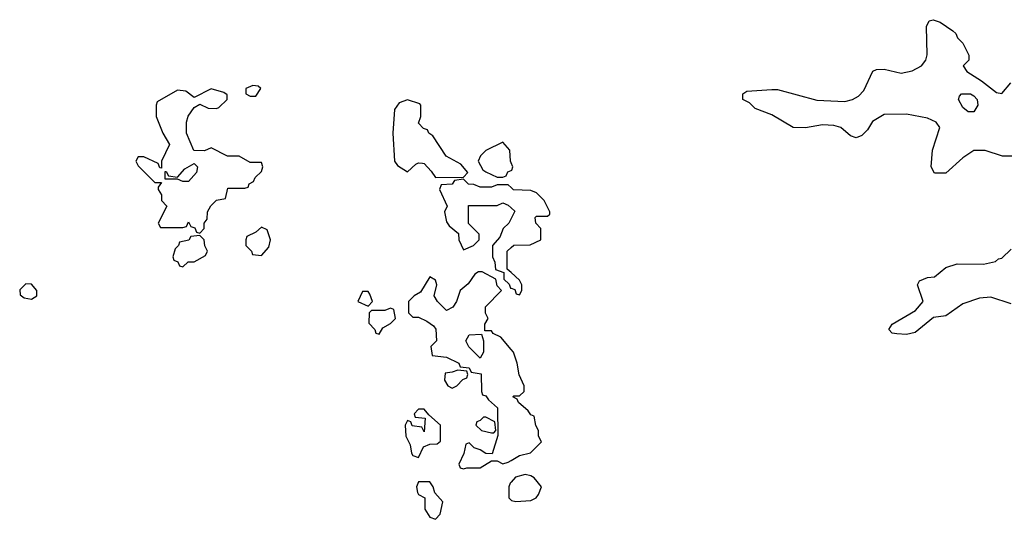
# Model space of a CAD drawing. Header units: inches. Extents: x 2601682 to 2755810, y 449311 to 584050.
# Tile 103 of 256: x 2658248 to 2661758, y 461734 to 463515. Entities that reach past the tile are written whole.
import ezdxf

# ---------------------------------------------------------------- set-up
doc = ezdxf.new("R2010")
doc.units = ezdxf.units.IN
doc.header["$MEASUREMENT"] = 0
doc.layers.add('C6456', color=7, linetype='Continuous')
doc.layers.add('C6466', color=7, linetype='Continuous')

msp = doc.modelspace()

# ---------------------------------------------------------------- linework, layer by layer
at = {"layer": 'C6456', "color": 2, "elevation": 14}
for points in [[(2659079.6, 463280.4), (2659054, 463270), (2659054, 463250), (2659070, 463242), (2659090, 463242), (2659108, 463270), (2659098, 463278)], [(2658930, 463268.7), (2658870, 463238), (2658840.2, 463260.2), (2658810, 463264), (2658738, 463222), (2658734, 463210), (2658734, 463170), (2658758, 463110), (2658782, 463070), (2658754, 463010), (2658754, 462986), (2658747.3, 462987.3), (2658742, 463002), (2658690, 463026), (2658670, 463026), (2658662, 463010), (2658670, 462994), (2658730, 462934), (2658754, 462934), (2658742, 462918), (2658742, 462910), (2658754, 462890), (2658754, 462870), (2658772, 462850), (2658742, 462790), (2658750, 462774), (2658830, 462774), (2658842, 462778), (2658850, 462794), (2658858, 462778), (2658872.7, 462772.7), (2658878, 462758), (2658890, 462754), (2658906, 462770), (2658906, 462790), (2658916.4, 462803.6), (2658918, 462830), (2658928.9, 462851.1), (2658950, 462872), (2658982, 462878), (2658990, 462914), (2659050, 462914), (2659062, 462918), (2659066, 462930), (2659082, 462938), (2659087.3, 462952.7), (2659110, 462974), (2659115.3, 462990), (2659110, 463006), (2659070, 463006), (2659030, 463028), (2658988.4, 463028.4), (2658930, 463058), (2658907.3, 463047.3), (2658868.9, 463048.9), (2658842, 463110), (2658842, 463150), (2658849.1, 463170.9), (2658870, 463202), (2658890, 463214), (2658919.6, 463199.6), (2658950, 463198), (2658958, 463202), (2658988, 463230), (2658987.3, 463247.3), (2658975.3, 463255.3)], [(2659630, 463228.7), (2659601, 463219), (2659584.7, 463195.3), (2659578, 463110), (2659584.7, 463010), (2659595.3, 462995.3), (2659630, 462972), (2659660.2, 462999.8), (2659670, 463004.7), (2659683.6, 463003.6), (2659690, 463002), (2659714.8, 462974.8), (2659730, 462952), (2659830, 462954), (2659846, 462970), (2659820.4, 463000.4), (2659768.9, 463028.9), (2659720.4, 463100.4), (2659706, 463110), (2659702, 463122), (2659687.3, 463127.3), (2659670, 463146), (2659678, 463170), (2659678, 463210), (2659674.6, 463214.6)], [(2658830, 462938), (2658810, 462946), (2658766, 462946), (2658766, 462974), (2658770, 462974), (2658778, 462958), (2658810, 462954), (2658836.4, 462983.6), (2658870, 463002), (2658882, 462990), (2658878, 462970), (2658850, 462938)], [(2658890, 462746), (2658858, 462742), (2658851.3, 462728.7), (2658818, 462722), (2658814, 462710), (2658802, 462698), (2658794, 462670), (2658798, 462658), (2658812, 462652), (2658818, 462638), (2658830, 462634), (2658848.4, 462651.6), (2658870, 462652), (2658910, 462674), (2658918, 462690), (2658908.4, 462708.4), (2658906, 462730)], [(2659110, 462775.3), (2659090, 462758), (2659058, 462742), (2659054, 462730), (2659054, 462710), (2659074, 462690), (2659078, 462678), (2659110, 462674), (2659136.4, 462703.6), (2659142, 462730), (2659130, 462766)], [(2658270, 462573.2), (2658247.9, 462552.1), (2658250, 462534), (2658263.5, 462523.5), (2658290, 462518.8), (2658308.7, 462530), (2658309, 462550), (2658290, 462572.7)], [(2659490, 462546), (2659470, 462546), (2659454, 462510), (2659490, 462494), (2659506, 462510), (2659496.4, 462536.4)], [(2659570, 462486), (2659550, 462478), (2659502, 462478), (2659494, 462470), (2659492.7, 462432.7), (2659514, 462410), (2659518, 462398), (2659530, 462394), (2659543.1, 462416.9), (2659570, 462432), (2659588, 462450), (2659582, 462482)], [(2659890, 462308), (2659848.9, 462348.9), (2659838, 462370), (2659850, 462392), (2659894, 462394), (2659902, 462370), (2659902, 462330)], [(2659810, 462266), (2659790, 462258), (2659764.7, 462255.3), (2659762, 462230), (2659774, 462210), (2659790, 462202), (2659806, 462210), (2659827.3, 462232.7), (2659842, 462238), (2659846, 462250), (2659842, 462262)], [(2659690, 462126), (2659670, 462126), (2659654, 462110), (2659658, 462098), (2659694, 462094), (2659690, 462046), (2659682, 462062), (2659647.3, 462067.3), (2659642, 462082), (2659630, 462086), (2659622, 462070), (2659624.7, 462030), (2659639.6, 461999.6), (2659644.7, 461970), (2659650, 461962), (2659670, 461954), (2659687.3, 461992.7), (2659710, 462002), (2659736.4, 462003.6), (2659748, 462012), (2659748, 462070), (2659706, 462106)], [(2659910, 462098), (2659902, 462098), (2659890, 462086), (2659878, 462082), (2659874, 462070), (2659894, 462050), (2659930, 462042), (2659938, 462042), (2659946, 462050), (2659942, 462082)], [(2659710, 461868), (2659670, 461868), (2659662.8, 461850), (2659666, 461830), (2659670, 461822), (2659692, 461810), (2659692, 461770), (2659710, 461742), (2659730, 461734), (2659747.3, 461752.7), (2659756.4, 461796.4), (2659728.4, 461828.4), (2659722, 461850)]]:
    msp.add_lwpolyline(points, close=True, dxfattribs=at)
for points in [[(2660000, 463005), (2659998, 463010), (2659995.3, 463050), (2659970, 463078), (2659910, 463048.7), (2659891.3, 463030), (2659882, 463010), (2659899.6, 462979.6), (2659910, 462972), (2659950, 462954), (2659970, 462954), (2659982, 462958), (2659988, 462972), (2660000, 462977.1)], [(2660000, 462916.4), (2659990, 462926), (2659950, 462926), (2659930, 462918), (2659890, 462918), (2659867.3, 462927.3), (2659848.4, 462928.4), (2659830, 462946), (2659798, 462942), (2659790, 462928), (2659750, 462926), (2659744.7, 462910), (2659772, 462850), (2659762, 462830), (2659770, 462794), (2659779.6, 462779.6), (2659812.7, 462752.7), (2659814, 462730), (2659830, 462694), (2659866, 462710), (2659886, 462730), (2659886, 462750), (2659848, 462788), (2659848, 462852), (2659950, 462852), (2659970, 462862), (2659990, 462854), (2660000, 462844.6)], [(2660000, 462806.5), (2659992, 462790), (2659972, 462770), (2659959.8, 462740.2), (2659934, 462710), (2659934, 462670), (2659942, 462650), (2659944.7, 462624.7), (2659974, 462614), (2659974, 462590), (2659992.7, 462572.7), (2659998, 462558), (2660000, 462557.3)], [(2660000, 462613.3), (2659986, 462626), (2659986, 462690), (2660000, 462702.4)], [(2660000, 462339.5), (2659963.1, 462383.1), (2659936.4, 462396.4), (2659930, 462406), (2659906, 462406), (2659906, 462430), (2659918, 462450), (2659908.7, 462468.7), (2659909, 462491), (2659966, 462550), (2659950, 462566), (2659946, 462590), (2659896.4, 462616.4), (2659883.6, 462616.4), (2659870, 462608), (2659846.4, 462573.6), (2659818, 462550), (2659804.7, 462510), (2659792, 462490), (2659770, 462478), (2659738, 462510), (2659726, 462530), (2659735.3, 462570), (2659730, 462586), (2659710, 462598), (2659676.9, 462543.1), (2659654, 462530), (2659634, 462510), (2659634, 462470), (2659650, 462454), (2659670, 462454), (2659699.8, 462439.8), (2659723.6, 462423.6), (2659731.6, 462411.6), (2659734, 462370), (2659714, 462350), (2659718, 462318), (2659770, 462312), (2659814, 462290), (2659818, 462278), (2659850, 462274), (2659858, 462258), (2659892.7, 462252.7), (2659894, 462190), (2659898, 462178), (2659910, 462174), (2659919.6, 462159.6), (2659951.6, 462131.6), (2659952.7, 462032.7), (2659932.7, 461967.3), (2659910, 461968), (2659890, 461982), (2659868.4, 461988.4), (2659850, 462006), (2659838, 462002), (2659831.6, 461968.4), (2659814, 461930), (2659818, 461918), (2659830, 461914), (2659842, 461918), (2659890, 461918), (2659930, 461942), (2659950, 461942), (2659970, 461932), (2659990, 461938), (2660000, 461943.7)], [(2660000, 461866.6), (2659996.9, 461863.1), (2659991.3, 461850), (2659992, 461810), (2660000, 461802)]]:
    msp.add_lwpolyline(points, dxfattribs=at)
at = {"layer": 'C6466', "color": 2}
for points, elevation in [([(2661810, 463028), (2661751.6, 463028.4), (2661690, 463048.7), (2661650, 463048.7), (2661610, 463022), (2661550, 462968), (2661510, 462968), (2661498, 462990), (2661502, 463050), (2661528.7, 463130), (2661515.3, 463150), (2661484.1, 463164.1), (2661410, 463178.4), (2661330, 463176.3), (2661288.2, 463151.8), (2661270, 463122), (2661250, 463102), (2661230, 463094), (2661210, 463101.2), (2661175.3, 463130), (2661150, 463138), (2661110, 463139.5), (2661049.1, 463129.1), (2661006, 463130), (2660930, 463175.3), (2660870, 463198), (2660850, 463218), (2660826, 463230), (2660826, 463250), (2660840.4, 463259.6), (2660930, 463266), (2660950, 463266), (2661090, 463228.2), (2661190, 463223.6), (2661217.2, 463230), (2661238.2, 463241.8), (2661257.7, 463262.3), (2661290, 463331.3), (2661303.2, 463336.8), (2661330, 463338), (2661390, 463323.7), (2661430, 463332.4), (2661462.7, 463350), (2661478, 463370), (2661483.7, 463390), (2661480.9, 463490), (2661490, 463511.3), (2661505.2, 463514.8), (2661530, 463506), (2661575.3, 463475.3), (2661585.4, 463465.4), (2661591.3, 463450), (2661610.6, 463430.6), (2661631.6, 463388.4), (2661632, 463370), (2661612, 463350), (2661624.7, 463330), (2661677.3, 463297.3), (2661730, 463254.8), (2661750, 463251.3), (2661781.2, 463290)], 10), ([(2660000, 462977.1), (2660002, 462978), (2660006, 462990), (2660000, 463005)], 14), ([(2660000, 462702.4), (2660010, 462711.3), (2660067.3, 462712.7), (2660106, 462730), (2660106, 462770), (2660088, 462790), (2660086, 462810), (2660090, 462814), (2660130, 462814), (2660138, 462822), (2660138, 462830), (2660118, 462870), (2660090, 462898), (2660070, 462906), (2660008.4, 462908.4), (2660000, 462916.4)], 14), ([(2660000, 462844.6), (2660012.7, 462832.7), (2660000, 462806.5)], 14), ([(2661782.5, 462502.5), (2661710, 462525.6), (2661670, 462522.6), (2661610, 462502), (2661550, 462459), (2661506.4, 462453.6), (2661439.9, 462400.1), (2661410, 462393.2), (2661374.6, 462394.6), (2661358, 462398), (2661346, 462410), (2661358, 462430), (2661442, 462478), (2661469, 462510), (2661449, 462570), (2661456.4, 462583.6), (2661484.7, 462595.3), (2661510, 462598), (2661550, 462631.3), (2661590, 462644.7), (2661683.6, 462643.6), (2661727.3, 462652.7), (2661738, 462662), (2661750, 462664.7), (2661783.1, 462696.9)], 10), ([(2660000, 462557.3), (2660012.7, 462552.7), (2660018, 462538), (2660030, 462534), (2660038, 462550), (2660038, 462570), (2660030, 462586), (2660000, 462613.3)], 14), ([(2660000, 461943.7), (2660030, 461961), (2660068.9, 461971.1), (2660108, 462010), (2660098, 462030), (2660098, 462050), (2660088.4, 462068.4), (2660082, 462102), (2660070, 462106), (2660060.4, 462120.4), (2660026, 462150), (2660022, 462162), (2660006, 462170), (2660010, 462174), (2660030, 462174), (2660046, 462190), (2660046, 462210), (2660028.9, 462248.9), (2660022, 462290), (2660008, 462330), (2660000, 462339.5)], 14), ([(2660000, 461802), (2660001, 461801), (2660016.9, 461796.9), (2660070, 461801), (2660089.2, 461810.8), (2660098, 461822), (2660108, 461850), (2660082, 461882), (2660070, 461888.7), (2660050, 461894), (2660016, 461884), (2660000, 461866.6)], 14)]:
    msp.add_lwpolyline(points, dxfattribs=dict(at, elevation=elevation))
at = {"layer": 'C6466', "color": 2, "elevation": 6}
msp.add_lwpolyline([(2661630, 463186.6), (2661610, 463202), (2661595.3, 463230), (2661598, 463242), (2661606, 463250), (2661638, 463250), (2661650, 463244), (2661662, 463230), (2661664, 463210), (2661650, 463186.6)], close=True, dxfattribs=at)

doc.saveas('drawing.dxf')
